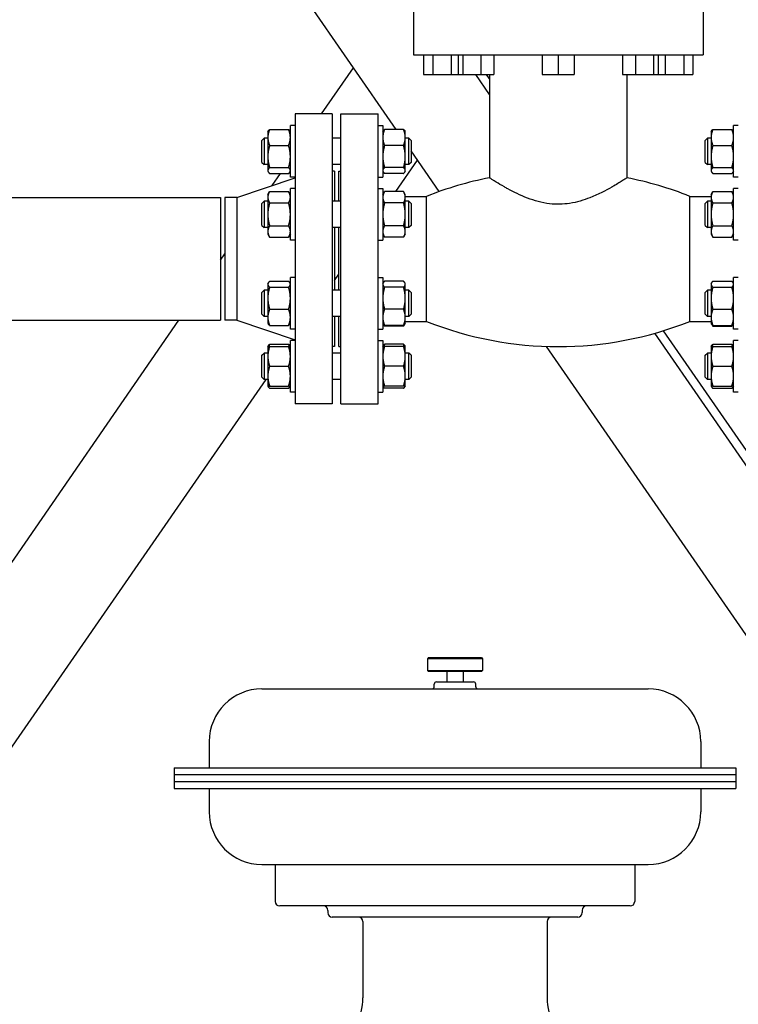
# Model space of a CAD drawing. Header units: inches. Extents: x 36 to 1719, y -84 to 1122.
# Tile 9 of 256: x 266 to 287, y 287 to 315. Entities that reach past the tile are written whole.
import ezdxf

# ---------------------------------------------------------------- set-up
doc = ezdxf.new("R2010")
doc.units = ezdxf.units.IN
doc.header["$LTSCALE"] = 48
doc.header["$MEASUREMENT"] = 0
doc.layers.add('Dimension (ANSI)', color=7, linetype='Continuous', lineweight=25)
doc.layers.add('Visible (ANSI)', color=7, linetype='Continuous', lineweight=30)
doc.styles.add('Note Text (ANSI)', font='tahoma.ttf')
doc.dimstyles.new('Architectural (ANSI)', dxfattribs={"dimscale": 48, "dimtxt": 0.125, "dimasz": 0.098425, "dimexe": 0.125, "dimexo": 0.0625, "dimgap": 0.031496, "dimtad": 0, "dimtih": 1, "dimtoh": 1, "dimdec": 4, "dimrnd": 1e-08, "dimzin": 3, "dimdsep": 46, "dimlunit": 4, "dimtxsty": 'Note Text (ANSI)', "dimcen": 0.09, "dimdle": 0.393701, "dimclrd": 256, "dimclre": 256, "dimclrt": 256, "dimadec": 0, "dimazin": 3, "dimtfac": 0.96, "dimtofl": 0, "dimtmove": 0, "dimatfit": 3, "dimfxl": 1, "dimfrac": 2, "dimtolj": 1, "dimtzin": 12, "dimlwd": -1, "dimlwe": -1, "dimarcsym": 0})

# ---------------------------------------------------------------- blocks, each defined once
blk = doc.blocks.new('*D14')
at = {"layer": 'Defpoints', "color": 0, "transparency": 16777216}
for p in [(247.914, 547.781), (114.211, 241.212), (343.663, 241.212)]:
    blk.add_point(p, dxfattribs=at)
at = {"layer": 'Dimension (ANSI)', "transparency": 16777216}
for p, q in [((244.914, 547.781), (108.211, 547.781)), ((114.211, 543.057), (114.211, 395.013)), ((114.211, 245.937), (114.211, 384.414)), ((340.663, 241.212), (108.211, 241.212))]:
    blk.add_line(p, q, dxfattribs=at)
for points in [[(113.424, 543.057), (114.999, 543.057), (114.211, 547.781)], [(113.424, 245.937), (114.999, 245.937), (114.211, 241.212)]]:
    blk.add_solid(points, dxfattribs=at)
at = {"layer": 'Dimension (ANSI)', "transparency": 16777216, "insert": (94.253, 393.501), "char_height": 6, "attachment_point": 1, "style": 'Note Text (ANSI)'}
blk.add_mtext('\\A1;25\'-6 9/16"', dxfattribs=at)

msp = doc.modelspace()

# ---------------------------------------------------------------- linework, layer by layer
at = {"layer": 'Visible (ANSI)'}
for p, q in [((277.0563, 311.41582), (239.4139, 365.81731)), ((277.5429, 315.77539), (277.5429, 313.53539)), ((285.7929, 315.77539), (285.7929, 313.53539)), ((277.5429, 313.53539), (285.7929, 313.53539)), ((277.8299, 313.53539), (277.8299, 312.97539)), ((278.0939, 313.53539), (278.0939, 312.97539)), ((278.6219, 313.53539), (278.6219, 312.97539)), ((278.81737, 313.53539), (278.81737, 312.97539)), ((278.95403, 313.53539), (278.95403, 312.97539)), ((279.46404, 313.53539), (279.46404, 312.97539)), ((279.83739, 313.53539), (279.83739, 312.97539)), ((281.21064, 313.53539), (281.21064, 312.97539)), ((281.6679, 313.53539), (281.6679, 312.97539)), ((282.12517, 313.53539), (282.12517, 312.97539)), ((283.49842, 313.53539), (283.49842, 312.97539)), ((283.87177, 313.53539), (283.87177, 312.97539)), ((284.38178, 313.53539), (284.38178, 312.97539)), ((284.51844, 313.53539), (284.51844, 312.97539)), ((284.7139, 313.53539), (284.7139, 312.97539)), ((285.2419, 313.53539), (285.2419, 312.97539)), ((285.5059, 313.53539), (285.5059, 312.97539)), ((274.92751, 311.85539), (275.83983, 313.17389)), ((277.8299, 312.97539), (278.0939, 312.97539)), ((278.0939, 312.97539), (278.6219, 312.97539)), ((278.6219, 312.97539), (278.81737, 312.97539)), ((278.81737, 312.97539), (278.95403, 312.97539)), ((278.95403, 312.97539), (279.46404, 312.97539)), ((279.7099, 312.4138), (279.32132, 312.97539)), ((279.46404, 312.97539), (279.83739, 312.97539)), ((279.7099, 312.85316), (279.62533, 312.97539)), ((279.7099, 312.97539), (279.7099, 310.03928)), ((281.21064, 312.97539), (281.6679, 312.97539)), ((281.6679, 312.97539), (282.12517, 312.97539)), ((283.49842, 312.97539), (283.87177, 312.97539)), ((283.6259, 312.97539), (283.6259, 310.03928)), ((283.87177, 312.97539), (284.38178, 312.97539)), ((284.38178, 312.97539), (284.51844, 312.97539)), ((284.51844, 312.97539), (284.7139, 312.97539)), ((284.7139, 312.97539), (285.2419, 312.97539)), ((285.2419, 312.97539), (285.5059, 312.97539)), ((275.2329, 311.85539), (274.1729, 311.85539)), ((274.1729, 311.85539), (274.1729, 303.60539)), ((275.2329, 311.85539), (275.2329, 303.60539)), ((275.4779, 311.85539), (276.5379, 311.85539)), ((275.4779, 303.60539), (275.4779, 311.85539)), ((276.5379, 303.60539), (276.5379, 311.85539)), ((274.1729, 311.52293), (274.0389, 311.52293)), ((274.0389, 310.05393), (274.0389, 311.52293)), ((276.5379, 311.52293), (276.6719, 311.52293)), ((276.6719, 311.52293), (276.6719, 310.05393)), ((286.7979, 311.52293), (286.6639, 311.52293)), ((286.6639, 310.05393), (286.6639, 311.52293)), ((273.3979, 311.35093), (273.40936, 311.37078)), ((273.3979, 311.35093), (273.3979, 311.18618)), ((273.44814, 311.41582), (273.98866, 311.41582)), ((274.0389, 311.35093), (274.02745, 311.37078)), ((276.6719, 311.35093), (276.68336, 311.37078)), ((277.26266, 311.41582), (276.72214, 311.41582)), ((277.3129, 311.35093), (277.30145, 311.37078)), ((277.3129, 311.18618), (277.3129, 311.35093)), ((286.0229, 311.35093), (286.03436, 311.37078)), ((286.0229, 311.35093), (286.0229, 311.18618)), ((286.07314, 311.41582), (286.61366, 311.41582)), ((286.6639, 311.35093), (286.65245, 311.37078)), ((273.2304, 311.10093), (273.2929, 311.16343)), ((273.2304, 310.47593), (273.2304, 311.10093)), ((273.2929, 311.16343), (273.2929, 310.41343)), ((273.3979, 311.16343), (273.2929, 311.16343)), ((273.3979, 311.18618), (273.3979, 310.64285)), ((273.44814, 310.95654), (273.98866, 310.95654)), ((275.4779, 311.16343), (275.2329, 311.16343)), ((277.26266, 310.95654), (276.72214, 310.95654)), ((277.3129, 310.64285), (277.3129, 311.18618)), ((277.4179, 311.16343), (277.3129, 311.16343)), ((277.4804, 311.10093), (277.4179, 311.16343)), ((277.4179, 310.41343), (277.4179, 311.16343)), ((277.4804, 311.10093), (277.4804, 310.47593)), ((285.8554, 311.10093), (285.9179, 311.16343)), ((285.8554, 310.47593), (285.8554, 311.10093)), ((285.9179, 311.16343), (285.9179, 310.41343)), ((286.0229, 311.16343), (285.9179, 311.16343)), ((286.0229, 311.18618), (286.0229, 310.64285)), ((286.07314, 310.95654), (286.61366, 310.95654)), ((278.28029, 309.6469), (277.4804, 310.8029)), ((273.2304, 310.47593), (273.2929, 310.41343)), ((273.3979, 310.41343), (273.2929, 310.41343)), ((273.3979, 310.64285), (273.3979, 310.2451)), ((275.4779, 310.41343), (275.2329, 310.41343)), ((277.04731, 309.64659), (277.6639, 310.53771)), ((277.3129, 310.2451), (277.3129, 310.64285)), ((277.4179, 310.41343), (277.3129, 310.41343)), ((277.4804, 310.47593), (277.4179, 310.41343)), ((285.8554, 310.47593), (285.9179, 310.41343)), ((286.0229, 310.41343), (285.9179, 310.41343)), ((286.0229, 310.64285), (286.0229, 310.2451)), ((273.3979, 310.2451), (273.3979, 310.22593)), ((273.3979, 310.22593), (273.40936, 310.20609)), ((273.44814, 310.32915), (273.98866, 310.32915)), ((273.44814, 310.16105), (273.98866, 310.16105)), ((273.51901, 309.8198), (273.75513, 310.16105)), ((274.0389, 310.22593), (274.02745, 310.20609)), ((275.2929, 310.23039), (275.2329, 310.23039)), ((275.2929, 310.23039), (275.2929, 309.37207)), ((275.4179, 310.23039), (275.4779, 310.23039)), ((275.4179, 309.37207), (275.4179, 310.23039)), ((276.6719, 310.22593), (276.68336, 310.20609)), ((277.26266, 310.32915), (276.72214, 310.32915)), ((277.26266, 310.16105), (276.72214, 310.16105)), ((277.3129, 310.22593), (277.30145, 310.20609)), ((277.3129, 310.22593), (277.3129, 310.2451)), ((286.0229, 310.2451), (286.0229, 310.22593)), ((286.0229, 310.22593), (286.03436, 310.20609)), ((286.07314, 310.32915), (286.61366, 310.32915)), ((286.07314, 310.16105), (286.61366, 310.16105)), ((286.6639, 310.22593), (286.65245, 310.20609)), ((272.5129, 309.48039), (274.1729, 310.04039)), ((274.1729, 310.05393), (274.0389, 310.05393)), ((276.5379, 310.05393), (276.6719, 310.05393)), ((286.7979, 310.05393), (286.6639, 310.05393)), ((273.3979, 309.55957), (273.44814, 309.64659)), ((273.3979, 309.55957), (273.3979, 309.48421)), ((273.44814, 309.64659), (273.98866, 309.64659)), ((274.0389, 309.55957), (273.98866, 309.64659)), ((274.1729, 309.73157), (274.0389, 309.73157)), ((274.0389, 308.26257), (274.0389, 309.73157)), ((276.5379, 309.73157), (276.6719, 309.73157)), ((276.6719, 309.73157), (276.6719, 308.26257)), ((276.6719, 309.55957), (276.72214, 309.64659)), ((277.26266, 309.64659), (276.72214, 309.64659)), ((277.3129, 309.55957), (277.26266, 309.64659)), ((277.3129, 309.48421), (277.3129, 309.55957)), ((286.0229, 309.55957), (286.07314, 309.64659)), ((286.0229, 309.55957), (286.0229, 309.48421)), ((286.07314, 309.64659), (286.61366, 309.64659)), ((286.6639, 309.55957), (286.61366, 309.64659)), ((286.7979, 309.73157), (286.6639, 309.73157)), ((286.6639, 308.26257), (286.6639, 309.73157)), ((259.2979, 309.48039), (272.0479, 309.48039)), ((272.0479, 309.48039), (272.0479, 305.98039)), ((272.5129, 309.48039), (272.1729, 309.48039)), ((272.1729, 309.48039), (272.1729, 305.98039)), ((272.5129, 309.48039), (272.5129, 305.98039)), ((273.2304, 309.30957), (273.2929, 309.37207)), ((273.2304, 308.68457), (273.2304, 309.30957)), ((273.2929, 309.37207), (273.2929, 308.62207)), ((273.3979, 309.37207), (273.2929, 309.37207)), ((273.3979, 309.48421), (273.3979, 308.99707)), ((273.44814, 309.32183), (273.98866, 309.32183)), ((275.4779, 309.37207), (275.2329, 309.37207)), ((277.26266, 309.32183), (276.72214, 309.32183)), ((277.3129, 309.51039), (277.9179, 309.51039)), ((277.3129, 308.99707), (277.3129, 309.48421)), ((277.4179, 309.37207), (277.3129, 309.37207)), ((277.4804, 309.30957), (277.4179, 309.37207)), ((277.4179, 308.62207), (277.4179, 309.37207)), ((277.4804, 309.30957), (277.4804, 308.68457)), ((277.9179, 305.95039), (277.9179, 309.51039)), ((285.4179, 309.51039), (286.0229, 309.51039)), ((285.4179, 305.95039), (285.4179, 309.51039)), ((285.8554, 309.30957), (285.9179, 309.37207)), ((285.8554, 308.68457), (285.8554, 309.30957)), ((285.9179, 309.37207), (285.9179, 308.62207)), ((286.0229, 309.37207), (285.9179, 309.37207)), ((286.0229, 309.48421), (286.0229, 308.99707)), ((286.07314, 309.32183), (286.61366, 309.32183)), ((273.3979, 308.99707), (273.3979, 308.50993)), ((277.3129, 308.50993), (277.3129, 308.99707)), ((286.0229, 308.99707), (286.0229, 308.50993)), ((273.2304, 308.68457), (273.2929, 308.62207)), ((277.4804, 308.68457), (277.4179, 308.62207)), ((285.8554, 308.68457), (285.9179, 308.62207)), ((273.3979, 308.62207), (273.2929, 308.62207)), ((273.3979, 308.50993), (273.3979, 308.43457)), ((273.3979, 308.43457), (273.44814, 308.34755)), ((273.44814, 308.67231), (273.98866, 308.67231)), ((274.0389, 308.43457), (273.98866, 308.34755)), ((275.4779, 308.62207), (275.2329, 308.62207)), ((275.2929, 308.62207), (275.2929, 306.83871)), ((275.4179, 306.83871), (275.4179, 308.62207)), ((276.6719, 308.43457), (276.72214, 308.34755)), ((277.26266, 308.67231), (276.72214, 308.67231)), ((277.3129, 308.43457), (277.26266, 308.34755)), ((277.4179, 308.62207), (277.3129, 308.62207)), ((277.3129, 308.43457), (277.3129, 308.50993)), ((286.0229, 308.62207), (285.9179, 308.62207)), ((286.0229, 308.50993), (286.0229, 308.43457)), ((286.0229, 308.43457), (286.07314, 308.34755)), ((286.07314, 308.67231), (286.61366, 308.67231)), ((286.6639, 308.43457), (286.61366, 308.34755)), ((273.44814, 308.34755), (273.98866, 308.34755)), ((274.1729, 308.26257), (274.0389, 308.26257)), ((276.5379, 308.26257), (276.6719, 308.26257)), ((277.26266, 308.34755), (276.72214, 308.34755)), ((286.07314, 308.34755), (286.61366, 308.34755)), ((286.7979, 308.26257), (286.6639, 308.26257)), ((272.0479, 307.69373), (272.1729, 307.87438)), ((275.2929, 307.11109), (275.4179, 307.29175)), ((273.3979, 307.02621), (273.40936, 307.04605)), ((273.3979, 307.02621), (273.3979, 307.00704)), ((273.3979, 307.00704), (273.3979, 306.6093)), ((273.44814, 307.0911), (273.98866, 307.0911)), ((274.0389, 307.02621), (274.02745, 307.04605)), ((274.1729, 307.19821), (274.0389, 307.19821)), ((274.0389, 305.72921), (274.0389, 307.19821)), ((276.5379, 307.19821), (276.6719, 307.19821)), ((276.6719, 307.19821), (276.6719, 305.72921)), ((276.6719, 307.02621), (276.68336, 307.04605)), ((277.26266, 307.0911), (276.72214, 307.0911)), ((277.3129, 307.02621), (277.30145, 307.04605)), ((277.3129, 307.00704), (277.3129, 307.02621)), ((277.3129, 306.6093), (277.3129, 307.00704)), ((286.0229, 307.02621), (286.03436, 307.04605)), ((286.0229, 307.02621), (286.0229, 307.00704)), ((286.0229, 307.00704), (286.0229, 306.6093)), ((286.07314, 307.0911), (286.61366, 307.0911)), ((286.6639, 307.02621), (286.65245, 307.04605)), ((286.7979, 307.19821), (286.6639, 307.19821)), ((286.6639, 305.72921), (286.6639, 307.19821)), ((273.2304, 306.77621), (273.2929, 306.83871)), ((273.2304, 306.15121), (273.2304, 306.77621)), ((273.2929, 306.83871), (273.2929, 306.08871)), ((273.3979, 306.83871), (273.2929, 306.83871)), ((273.44814, 306.92299), (273.98866, 306.92299)), ((275.4779, 306.83871), (275.2329, 306.83871)), ((277.26266, 306.92299), (276.72214, 306.92299)), ((277.4179, 306.83871), (277.3129, 306.83871)), ((277.4804, 306.77621), (277.4179, 306.83871)), ((277.4179, 306.08871), (277.4179, 306.83871)), ((277.4804, 306.77621), (277.4804, 306.15121)), ((285.8554, 306.77621), (285.9179, 306.83871)), ((285.8554, 306.15121), (285.8554, 306.77621)), ((285.9179, 306.83871), (285.9179, 306.08871)), ((286.0229, 306.83871), (285.9179, 306.83871)), ((286.07314, 306.92299), (286.61366, 306.92299)), ((273.3979, 306.6093), (273.3979, 306.06596)), ((277.3129, 306.06596), (277.3129, 306.6093)), ((286.0229, 306.6093), (286.0229, 306.06596)), ((273.44814, 306.2956), (273.98866, 306.2956)), ((277.26266, 306.2956), (276.72214, 306.2956)), ((286.07314, 306.2956), (286.61366, 306.2956)), ((259.05621, 288.91789), (270.86238, 305.98039)), ((259.2979, 305.98039), (272.0479, 305.98039)), ((272.5129, 305.98039), (272.1729, 305.98039)), ((272.5129, 305.98039), (274.1729, 305.42039)), ((273.2304, 306.15121), (273.2929, 306.08871)), ((273.3979, 306.08871), (273.2929, 306.08871)), ((273.3979, 306.06596), (273.3979, 305.90121)), ((273.3979, 305.90121), (273.40936, 305.88137)), ((274.0389, 305.90121), (274.02745, 305.88137)), ((275.4779, 306.08871), (275.2329, 306.08871)), ((275.2929, 306.08871), (275.2929, 305.23039)), ((275.4179, 305.23039), (275.4179, 306.08871)), ((276.6719, 305.90121), (276.68336, 305.88137)), ((276.68336, 305.88137), (276.72214, 305.81419)), ((277.30145, 305.88137), (277.26266, 305.81419)), ((277.3129, 305.90121), (277.30145, 305.88137)), ((277.4179, 306.08871), (277.3129, 306.08871)), ((277.3129, 305.90121), (277.3129, 306.06596)), ((277.3129, 305.95039), (277.9179, 305.95039)), ((277.4804, 306.15121), (277.4179, 306.08871)), ((285.4179, 305.95039), (286.0229, 305.95039)), ((285.8554, 306.15121), (285.9179, 306.08871)), ((286.0229, 306.08871), (285.9179, 306.08871)), ((286.0229, 306.06596), (286.0229, 305.90121)), ((286.0229, 305.90121), (286.03436, 305.88137)), ((286.03436, 305.88137), (286.07314, 305.81419)), ((286.65245, 305.88137), (286.61366, 305.81419)), ((286.6639, 305.90121), (286.65245, 305.88137)), ((273.44814, 305.83632), (273.98866, 305.83632)), ((274.1729, 305.72921), (274.0389, 305.72921)), ((276.5379, 305.72921), (276.6719, 305.72921)), ((277.26266, 305.83632), (276.72214, 305.83632)), ((277.26266, 305.81419), (276.72214, 305.81419)), ((292.9179, 293.32535), (284.41717, 305.61077)), ((292.9179, 293.76472), (284.66947, 305.6855)), ((286.07314, 305.83632), (286.61366, 305.83632)), ((286.07314, 305.81419), (286.61366, 305.81419)), ((286.7979, 305.72921), (286.6639, 305.72921)), ((274.1729, 305.40685), (274.0389, 305.40685)), ((274.0389, 303.93785), (274.0389, 305.40685)), ((274.11368, 305.40685), (274.13248, 305.43403)), ((276.5379, 305.40685), (276.6719, 305.40685)), ((276.6719, 305.40685), (276.6719, 303.93785)), ((286.7979, 305.40685), (286.6639, 305.40685)), ((286.6639, 303.93785), (286.6639, 305.40685)), ((273.2304, 304.98485), (273.2929, 305.04735)), ((273.2929, 305.04735), (273.2929, 304.29735)), ((273.3979, 305.04735), (273.2929, 305.04735)), ((273.3979, 305.23485), (273.40936, 305.25469)), ((273.3979, 305.23485), (273.3979, 304.9536)), ((273.44814, 305.29974), (273.98866, 305.29974)), ((273.44814, 305.23485), (273.98866, 305.23485)), ((274.01806, 305.26867), (274.0389, 305.29879)), ((274.0389, 305.23485), (274.02745, 305.25469)), ((275.2929, 305.23039), (275.2329, 305.23039)), ((275.4779, 305.04735), (275.2329, 305.04735)), ((275.4179, 305.23039), (275.4779, 305.23039)), ((276.6719, 305.23485), (276.68336, 305.25469)), ((277.26266, 305.29974), (276.72214, 305.29974)), ((277.26266, 305.23485), (276.72214, 305.23485)), ((277.3129, 305.23485), (277.30145, 305.25469)), ((277.3129, 304.9536), (277.3129, 305.23485)), ((277.4179, 305.04735), (277.3129, 305.04735)), ((277.4804, 304.98485), (277.4179, 305.04735)), ((277.4179, 304.29735), (277.4179, 305.04735)), ((292.65868, 288.86698), (281.33238, 305.23595)), ((285.8554, 304.98485), (285.9179, 305.04735)), ((285.9179, 305.04735), (285.9179, 304.29735)), ((286.0229, 305.04735), (285.9179, 305.04735)), ((286.0229, 305.23485), (286.03436, 305.25469)), ((286.0229, 305.23485), (286.0229, 304.9536)), ((286.07314, 305.29974), (286.61366, 305.29974)), ((286.07314, 305.23485), (286.61366, 305.23485)), ((286.6639, 305.23485), (286.65245, 305.25469)), ((273.2304, 304.35985), (273.2304, 304.98485)), ((273.3979, 304.9536), (273.3979, 304.3911)), ((277.3129, 304.3911), (277.3129, 304.9536)), ((277.4804, 304.98485), (277.4804, 304.35985)), ((285.8554, 304.35985), (285.8554, 304.98485)), ((286.0229, 304.9536), (286.0229, 304.3911)), ((273.44814, 304.67235), (273.98866, 304.67235)), ((277.26266, 304.67235), (276.72214, 304.67235)), ((286.07314, 304.67235), (286.61366, 304.67235)), ((259.23769, 283.90781), (273.34597, 304.29735)), ((273.2304, 304.35985), (273.2929, 304.29735)), ((273.3979, 304.29735), (273.2929, 304.29735)), ((273.3979, 304.3911), (273.3979, 304.10985)), ((275.4779, 304.29735), (275.2329, 304.29735)), ((277.3129, 304.10985), (277.3129, 304.3911)), ((277.4179, 304.29735), (277.3129, 304.29735)), ((277.4804, 304.35985), (277.4179, 304.29735)), ((285.8554, 304.35985), (285.9179, 304.29735)), ((286.0229, 304.29735), (285.9179, 304.29735)), ((286.0229, 304.3911), (286.0229, 304.10985)), ((273.3979, 304.10985), (273.40936, 304.09001)), ((273.44814, 304.10985), (273.98866, 304.10985)), ((273.44814, 304.04496), (273.98866, 304.04496)), ((274.0389, 304.10985), (274.02745, 304.09001)), ((274.1729, 303.93785), (274.0389, 303.93785)), ((276.5379, 303.93785), (276.6719, 303.93785)), ((276.6719, 304.10985), (276.68336, 304.09001)), ((277.26266, 304.10985), (276.72214, 304.10985)), ((277.26266, 304.04496), (276.72214, 304.04496)), ((277.3129, 304.10985), (277.30145, 304.09001)), ((286.0229, 304.10985), (286.03436, 304.09001)), ((286.07314, 304.10985), (286.61366, 304.10985)), ((286.07314, 304.04496), (286.61366, 304.04496)), ((286.6639, 304.10985), (286.65245, 304.09001)), ((286.7979, 303.93785), (286.6639, 303.93785)), ((275.2329, 303.60539), (274.1729, 303.60539)), ((275.4779, 303.60539), (276.5379, 303.60539)), ((277.9704, 296.37589), (277.9404, 296.34589)), ((277.9704, 296.37589), (279.4854, 296.37589)), ((279.4854, 296.37589), (279.5154, 296.34589)), ((279.5154, 296.34589), (277.9404, 296.34589)), ((277.9404, 296.34589), (277.9404, 296.01189)), ((279.5154, 296.34589), (279.5154, 296.01189)), ((277.9704, 295.98189), (277.9404, 296.01189)), ((277.9404, 296.01189), (279.5154, 296.01189)), ((279.4854, 295.98189), (277.9704, 295.98189)), ((278.4919, 295.98189), (278.4919, 295.68189)), ((278.9639, 295.98189), (278.9639, 295.68189)), ((279.4854, 295.98189), (279.5154, 296.01189)), ((278.1374, 295.54489), (278.1374, 295.62189)), ((278.1974, 295.68189), (279.2584, 295.68189)), ((279.3184, 295.54489), (279.3184, 295.62189)), ((273.2279, 295.48489), (284.2279, 295.48489)), ((271.7279, 293.98489), (271.7279, 293.24089)), ((285.7279, 293.98489), (285.7279, 293.24089)), ((270.7279, 293.24089), (270.7279, 293.04389)), ((270.7279, 293.24089), (286.7279, 293.24089)), ((270.7279, 293.04439), (270.7279, 292.84689)), ((270.7279, 293.04439), (286.7279, 293.04439)), ((270.7279, 293.04389), (286.7279, 293.04389)), ((286.7279, 293.24089), (286.7279, 293.04389)), ((286.7279, 293.04439), (286.7279, 292.84689)), ((270.7279, 292.84689), (270.7279, 292.64989)), ((270.7279, 292.84689), (286.7279, 292.84689)), ((270.7279, 292.84689), (286.7279, 292.84689)), ((286.7279, 292.84689), (286.7279, 292.64989)), ((270.7279, 292.64989), (286.7279, 292.64989)), ((271.7279, 292.64989), (271.7279, 291.98489)), ((285.7279, 292.64989), (285.7279, 291.98489)), ((273.2279, 290.48489), (284.2279, 290.48489)), ((273.6099, 290.48489), (273.6099, 289.42889)), ((283.8459, 290.48489), (283.8459, 289.42889)), ((283.7209, 289.30389), (273.7349, 289.30389)), ((275.1029, 289.17889), (275.1029, 289.11389)), ((282.3529, 289.17889), (282.3529, 289.11389)), ((282.2279, 288.98889), (275.2279, 288.98889)), ((276.1029, 288.86389), (276.1029, 286.68507)), ((281.3529, 288.86389), (281.3529, 286.68507))]:
    msp.add_line(p, q, dxfattribs=at)
for centre, radius, start, end in [((281.6679, 300.10477), 10.12562, 101.149565, 111.737051), ((281.6679, 300.10477), 10.12563, 68.262949, 78.850435), ((281.6679, 315.35602), 10.12562, 248.262949, 291.737051), ((278.0774, 295.54489), 0.06, 270, 0), ((278.1974, 295.62189), 0.06, 90, 180), ((279.2584, 295.62189), 0.06, 0, 90), ((279.3784, 295.54489), 0.06, 180, 270), ((273.2279, 293.98489), 1.5, 90, 180), ((284.2279, 293.98489), 1.5, 0, 90), ((273.2279, 291.98489), 1.5, 180, 270), ((284.2279, 291.98489), 1.5, 270, 0), ((273.7349, 289.42889), 0.125, 180, 270), ((283.7209, 289.42889), 0.125, 270, 0), ((274.9779, 289.17889), 0.125, 0, 90), ((275.2279, 289.11389), 0.125, 180, 270), ((282.2279, 289.11389), 0.125, 270, 0), ((282.4779, 289.17889), 0.125, 90, 180), ((275.9779, 288.86389), 0.125, 0, 90), ((281.4779, 288.86389), 0.125, 90, 180), ((274.6029, 286.68507), 1.5, 300, 0), ((282.8529, 286.68507), 1.5, 180, 240)]:
    msp.add_arc(centre, radius, start, end, dxfattribs=at)
for points, weights in [([(273.44814, 311.41582), (273.3979, 311.29276), (273.3979, 311.18618)], [1, 1.0379548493, 1]), ([(273.40936, 311.37078), (273.42165, 311.39207), (273.44814, 311.41582)], [1.01895290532, 1.01965956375, 1]), ([(273.98866, 311.41582), (274.01515, 311.39207), (274.02745, 311.37078)], [1, 1.01965956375, 1.01895290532]), ([(274.0389, 311.18618), (274.0389, 311.29276), (273.98866, 311.41582)], [1, 1.0379548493, 1]), ([(276.72214, 311.41582), (276.6719, 311.29276), (276.6719, 311.18618)], [1, 1.0379548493, 1]), ([(276.68336, 311.37078), (276.69565, 311.39207), (276.72214, 311.41582)], [1.01895290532, 1.01965956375, 1]), ([(277.3129, 311.18618), (277.3129, 311.29276), (277.26266, 311.41582)], [1, 1.0379548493, 1]), ([(277.26266, 311.41582), (277.28915, 311.39207), (277.30145, 311.37078)], [1, 1.01965956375, 1.01895290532]), ([(286.07314, 311.41582), (286.0229, 311.29276), (286.0229, 311.18618)], [1, 1.0379548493, 1]), ([(286.03436, 311.37078), (286.04665, 311.39207), (286.07314, 311.41582)], [1.01895290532, 1.01965956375, 1]), ([(286.61366, 311.41582), (286.64015, 311.39207), (286.65245, 311.37078)], [1, 1.01965956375, 1.01895290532]), ([(286.6639, 311.18618), (286.6639, 311.29276), (286.61366, 311.41582)], [1, 1.0379548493, 1]), ([(273.3979, 311.18618), (273.3979, 311.0796), (273.44814, 310.95654)], [1, 1.0379548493, 1]), ([(273.44814, 310.95654), (273.3979, 310.78843), (273.3979, 310.64285)], [1, 1.0379548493, 1]), ([(273.98866, 310.95654), (274.0389, 311.0796), (274.0389, 311.18618)], [1, 1.0379548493, 1]), ([(274.0389, 310.64285), (274.0389, 310.78843), (273.98866, 310.95654)], [1, 1.0379548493, 1]), ([(276.6719, 311.18618), (276.6719, 311.0796), (276.72214, 310.95654)], [1, 1.0379548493, 1]), ([(276.72214, 310.95654), (276.6719, 310.78843), (276.6719, 310.64285)], [1, 1.0379548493, 1]), ([(277.26266, 310.95654), (277.3129, 311.0796), (277.3129, 311.18618)], [1, 1.0379548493, 1]), ([(277.3129, 310.64285), (277.3129, 310.78843), (277.26266, 310.95654)], [1, 1.0379548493, 1]), ([(286.0229, 311.18618), (286.0229, 311.0796), (286.07314, 310.95654)], [1, 1.0379548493, 1]), ([(286.07314, 310.95654), (286.0229, 310.78843), (286.0229, 310.64285)], [1, 1.0379548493, 1]), ([(286.61366, 310.95654), (286.6639, 311.0796), (286.6639, 311.18618)], [1, 1.0379548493, 1]), ([(286.6639, 310.64285), (286.6639, 310.78843), (286.61366, 310.95654)], [1, 1.0379548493, 1]), ([(273.3979, 310.64285), (273.3979, 310.49726), (273.44814, 310.32915)], [1, 1.0379548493, 1]), ([(273.98866, 310.32915), (274.0389, 310.49726), (274.0389, 310.64285)], [1, 1.0379548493, 1]), ([(276.6719, 310.64285), (276.6719, 310.49726), (276.72214, 310.32915)], [1, 1.0379548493, 1]), ([(277.26266, 310.32915), (277.3129, 310.49726), (277.3129, 310.64285)], [1, 1.0379548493, 1]), ([(286.0229, 310.64285), (286.0229, 310.49726), (286.07314, 310.32915)], [1, 1.0379548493, 1]), ([(286.61366, 310.32915), (286.6639, 310.49726), (286.6639, 310.64285)], [1, 1.0379548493, 1]), ([(273.44814, 310.32915), (273.3979, 310.28411), (273.3979, 310.2451)], [1, 1.0379548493, 1]), ([(273.3979, 310.2451), (273.3979, 310.20609), (273.44814, 310.16105)], [1, 1.0379548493, 1]), ([(274.0389, 310.2451), (274.0389, 310.28411), (273.98866, 310.32915)], [1, 1.0379548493, 1]), ([(273.98866, 310.16105), (274.0389, 310.20609), (274.0389, 310.2451)], [1, 1.0379548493, 1]), ([(276.72214, 310.32915), (276.6719, 310.28411), (276.6719, 310.2451)], [1, 1.0379548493, 1]), ([(276.6719, 310.2451), (276.6719, 310.20609), (276.72214, 310.16105)], [1, 1.0379548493, 1]), ([(277.3129, 310.2451), (277.3129, 310.28411), (277.26266, 310.32915)], [1, 1.0379548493, 1]), ([(277.26266, 310.16105), (277.3129, 310.20609), (277.3129, 310.2451)], [1, 1.0379548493, 1]), ([(286.07314, 310.32915), (286.0229, 310.28411), (286.0229, 310.2451)], [1, 1.0379548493, 1]), ([(286.0229, 310.2451), (286.0229, 310.20609), (286.07314, 310.16105)], [1, 1.0379548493, 1]), ([(286.6639, 310.2451), (286.6639, 310.28411), (286.61366, 310.32915)], [1, 1.0379548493, 1]), ([(286.61366, 310.16105), (286.6639, 310.20609), (286.6639, 310.2451)], [1, 1.0379548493, 1]), ([(273.44814, 309.64659), (273.3979, 309.55957), (273.3979, 309.48421)], [1, 1.0379548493, 1]), ([(274.0389, 309.48421), (274.0389, 309.55957), (273.98866, 309.64659)], [1, 1.0379548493, 1]), ([(276.72214, 309.64659), (276.6719, 309.55957), (276.6719, 309.48421)], [1, 1.0379548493, 1]), ([(277.3129, 309.48421), (277.3129, 309.55957), (277.26266, 309.64659)], [1, 1.0379548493, 1]), ([(286.07314, 309.64659), (286.0229, 309.55957), (286.0229, 309.48421)], [1, 1.0379548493, 1]), ([(286.6639, 309.48421), (286.6639, 309.55957), (286.61366, 309.64659)], [1, 1.0379548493, 1]), ([(273.3979, 309.48421), (273.3979, 309.40885), (273.44814, 309.32183)], [1, 1.0379548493, 1]), ([(273.44814, 309.32183), (273.3979, 309.1478), (273.3979, 308.99707)], [1, 1.0379548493, 1]), ([(273.98866, 309.32183), (274.0389, 309.40885), (274.0389, 309.48421)], [1, 1.0379548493, 1]), ([(274.0389, 308.99707), (274.0389, 309.1478), (273.98866, 309.32183)], [1, 1.0379548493, 1]), ([(276.6719, 309.48421), (276.6719, 309.40885), (276.72214, 309.32183)], [1, 1.0379548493, 1]), ([(276.72214, 309.32183), (276.6719, 309.1478), (276.6719, 308.99707)], [1, 1.0379548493, 1]), ([(277.26266, 309.32183), (277.3129, 309.40885), (277.3129, 309.48421)], [1, 1.0379548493, 1]), ([(277.3129, 308.99707), (277.3129, 309.1478), (277.26266, 309.32183)], [1, 1.0379548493, 1]), ([(286.0229, 309.48421), (286.0229, 309.40885), (286.07314, 309.32183)], [1, 1.0379548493, 1]), ([(286.07314, 309.32183), (286.0229, 309.1478), (286.0229, 308.99707)], [1, 1.0379548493, 1]), ([(286.61366, 309.32183), (286.6639, 309.40885), (286.6639, 309.48421)], [1, 1.0379548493, 1]), ([(286.6639, 308.99707), (286.6639, 309.1478), (286.61366, 309.32183)], [1, 1.0379548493, 1]), ([(273.3979, 308.99707), (273.3979, 308.84635), (273.44814, 308.67231)], [1, 1.0379548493, 1]), ([(273.98866, 308.67231), (274.0389, 308.84635), (274.0389, 308.99707)], [1, 1.0379548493, 1]), ([(276.6719, 308.99707), (276.6719, 308.84635), (276.72214, 308.67231)], [1, 1.0379548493, 1]), ([(277.26266, 308.67231), (277.3129, 308.84635), (277.3129, 308.99707)], [1, 1.0379548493, 1]), ([(286.0229, 308.99707), (286.0229, 308.84635), (286.07314, 308.67231)], [1, 1.0379548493, 1]), ([(286.61366, 308.67231), (286.6639, 308.84635), (286.6639, 308.99707)], [1, 1.0379548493, 1]), ([(273.44814, 308.67231), (273.3979, 308.5853), (273.3979, 308.50993)], [1, 1.0379548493, 1]), ([(273.3979, 308.50993), (273.3979, 308.43457), (273.44814, 308.34755)], [1, 1.0379548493, 1]), ([(274.0389, 308.50993), (274.0389, 308.5853), (273.98866, 308.67231)], [1, 1.0379548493, 1]), ([(273.98866, 308.34755), (274.0389, 308.43457), (274.0389, 308.50993)], [1, 1.0379548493, 1]), ([(276.72214, 308.67231), (276.6719, 308.5853), (276.6719, 308.50993)], [1, 1.0379548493, 1]), ([(276.6719, 308.50993), (276.6719, 308.43457), (276.72214, 308.34755)], [1, 1.0379548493, 1]), ([(277.3129, 308.50993), (277.3129, 308.5853), (277.26266, 308.67231)], [1, 1.0379548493, 1]), ([(277.26266, 308.34755), (277.3129, 308.43457), (277.3129, 308.50993)], [1, 1.0379548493, 1]), ([(286.07314, 308.67231), (286.0229, 308.5853), (286.0229, 308.50993)], [1, 1.0379548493, 1]), ([(286.0229, 308.50993), (286.0229, 308.43457), (286.07314, 308.34755)], [1, 1.0379548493, 1]), ([(286.6639, 308.50993), (286.6639, 308.5853), (286.61366, 308.67231)], [1, 1.0379548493, 1]), ([(286.61366, 308.34755), (286.6639, 308.43457), (286.6639, 308.50993)], [1, 1.0379548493, 1]), ([(273.44814, 307.0911), (273.3979, 307.04605), (273.3979, 307.00704)], [1, 1.0379548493, 1]), ([(273.3979, 307.00704), (273.3979, 306.96803), (273.44814, 306.92299)], [1, 1.0379548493, 1]), ([(274.0389, 307.00704), (274.0389, 307.04605), (273.98866, 307.0911)], [1, 1.0379548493, 1]), ([(273.98866, 306.92299), (274.0389, 306.96803), (274.0389, 307.00704)], [1, 1.0379548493, 1]), ([(276.72214, 307.0911), (276.6719, 307.04605), (276.6719, 307.00704)], [1, 1.0379548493, 1]), ([(276.6719, 307.00704), (276.6719, 306.96803), (276.72214, 306.92299)], [1, 1.0379548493, 1]), ([(277.3129, 307.00704), (277.3129, 307.04605), (277.26266, 307.0911)], [1, 1.0379548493, 1]), ([(277.26266, 306.92299), (277.3129, 306.96803), (277.3129, 307.00704)], [1, 1.0379548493, 1]), ([(286.07314, 307.0911), (286.0229, 307.04605), (286.0229, 307.00704)], [1, 1.0379548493, 1]), ([(286.0229, 307.00704), (286.0229, 306.96803), (286.07314, 306.92299)], [1, 1.0379548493, 1]), ([(286.6639, 307.00704), (286.6639, 307.04605), (286.61366, 307.0911)], [1, 1.0379548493, 1]), ([(286.61366, 306.92299), (286.6639, 306.96803), (286.6639, 307.00704)], [1, 1.0379548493, 1]), ([(273.44814, 306.92299), (273.3979, 306.75488), (273.3979, 306.6093)], [1, 1.0379548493, 1]), ([(274.0389, 306.6093), (274.0389, 306.75488), (273.98866, 306.92299)], [1, 1.0379548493, 1]), ([(276.72214, 306.92299), (276.6719, 306.75488), (276.6719, 306.6093)], [1, 1.0379548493, 1]), ([(277.3129, 306.6093), (277.3129, 306.75488), (277.26266, 306.92299)], [1, 1.0379548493, 1]), ([(286.07314, 306.92299), (286.0229, 306.75488), (286.0229, 306.6093)], [1, 1.0379548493, 1]), ([(286.6639, 306.6093), (286.6639, 306.75488), (286.61366, 306.92299)], [1, 1.0379548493, 1]), ([(273.3979, 306.6093), (273.3979, 306.46371), (273.44814, 306.2956)], [1, 1.0379548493, 1]), ([(273.98866, 306.2956), (274.0389, 306.46371), (274.0389, 306.6093)], [1, 1.0379548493, 1]), ([(276.6719, 306.6093), (276.6719, 306.46371), (276.72214, 306.2956)], [1, 1.0379548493, 1]), ([(277.26266, 306.2956), (277.3129, 306.46371), (277.3129, 306.6093)], [1, 1.0379548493, 1]), ([(286.0229, 306.6093), (286.0229, 306.46371), (286.07314, 306.2956)], [1, 1.0379548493, 1]), ([(286.61366, 306.2956), (286.6639, 306.46371), (286.6639, 306.6093)], [1, 1.0379548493, 1]), ([(273.44814, 306.2956), (273.3979, 306.17254), (273.3979, 306.06596)], [1, 1.0379548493, 1]), ([(274.0389, 306.06596), (274.0389, 306.17254), (273.98866, 306.2956)], [1, 1.0379548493, 1]), ([(276.72214, 306.2956), (276.6719, 306.17254), (276.6719, 306.06596)], [1, 1.0379548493, 1]), ([(277.3129, 306.06596), (277.3129, 306.17254), (277.26266, 306.2956)], [1, 1.0379548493, 1]), ([(286.07314, 306.2956), (286.0229, 306.17254), (286.0229, 306.06596)], [1, 1.0379548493, 1]), ([(286.6639, 306.06596), (286.6639, 306.17254), (286.61366, 306.2956)], [1, 1.0379548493, 1]), ([(273.3979, 306.06596), (273.3979, 305.95939), (273.44814, 305.83632)], [1, 1.0379548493, 1]), ([(273.44814, 305.83632), (273.42165, 305.86007), (273.40936, 305.88137)], [1, 1.01965956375, 1.01895290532]), ([(273.98866, 305.83632), (274.0389, 305.95939), (274.0389, 306.06596)], [1, 1.0379548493, 1]), ([(274.02745, 305.88137), (274.01515, 305.86007), (273.98866, 305.83632)], [1.01895290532, 1.01965956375, 1]), ([(276.6719, 306.06596), (276.6719, 305.95939), (276.72214, 305.83632)], [1, 1.0379548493, 1]), ([(276.72214, 305.83632), (276.69565, 305.86007), (276.68336, 305.88137)], [1, 1.01965956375, 1.01895290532]), ([(277.26266, 305.83632), (277.3129, 305.95939), (277.3129, 306.06596)], [1, 1.0379548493, 1]), ([(277.30145, 305.88137), (277.28915, 305.86007), (277.26266, 305.83632)], [1.01895290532, 1.01965956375, 1]), ([(286.0229, 306.06596), (286.0229, 305.95939), (286.07314, 305.83632)], [1, 1.0379548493, 1]), ([(286.07314, 305.83632), (286.04665, 305.86007), (286.03436, 305.88137)], [1, 1.01965956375, 1.01895290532]), ([(286.61366, 305.83632), (286.6639, 305.95939), (286.6639, 306.06596)], [1, 1.0379548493, 1]), ([(286.65245, 305.88137), (286.64015, 305.86007), (286.61366, 305.83632)], [1.01895290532, 1.01965956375, 1]), ([(276.69866, 305.86007), (276.70847, 305.83787), (276.72214, 305.81419)], [1.01477953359, 1.01005189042, 1]), ([(277.26266, 305.81419), (277.27634, 305.83787), (277.28615, 305.86007)], [1, 1.01005189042, 1.01477953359]), ([(286.04966, 305.86007), (286.05947, 305.83787), (286.07314, 305.81419)], [1.01477953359, 1.01005189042, 1]), ([(286.61366, 305.81419), (286.62734, 305.83787), (286.63715, 305.86007)], [1, 1.01005189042, 1.01477953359]), ([(273.3979, 305.23485), (273.3979, 305.23485), (273.44814, 305.23485)], [1, 1.0379548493, 1]), ([(273.44814, 305.23485), (273.3979, 305.08413), (273.3979, 304.9536)], [1, 1.0379548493, 1]), ([(273.40936, 305.25469), (273.42165, 305.27599), (273.44814, 305.29974)], [1.01895290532, 1.01965956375, 1]), ([(273.44814, 305.29974), (273.43447, 305.26625), (273.42466, 305.23485)], [1, 1.01005189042, 1.01477953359]), ([(274.01215, 305.23485), (274.00234, 305.26625), (273.98866, 305.29974)], [1.01477953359, 1.01005189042, 1]), ([(273.98866, 305.29974), (274.01515, 305.27599), (274.02745, 305.25469)], [1, 1.01965956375, 1.01895290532]), ([(274.0389, 304.9536), (274.0389, 305.08413), (273.98866, 305.23485)], [1, 1.0379548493, 1]), ([(273.98866, 305.23485), (274.0389, 305.23485), (274.0389, 305.23485)], [1, 1.0379548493, 1]), ([(276.6719, 305.23485), (276.6719, 305.23485), (276.72214, 305.23485)], [1, 1.0379548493, 1]), ([(276.72214, 305.23485), (276.6719, 305.08413), (276.6719, 304.9536)], [1, 1.0379548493, 1]), ([(276.68336, 305.25469), (276.69565, 305.27599), (276.72214, 305.29974)], [1.01895290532, 1.01965956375, 1]), ([(276.72214, 305.29974), (276.70847, 305.26625), (276.69866, 305.23485)], [1, 1.01005189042, 1.01477953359]), ([(277.26266, 305.29974), (277.28915, 305.27599), (277.30145, 305.25469)], [1, 1.01965956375, 1.01895290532]), ([(277.28615, 305.23485), (277.27634, 305.26625), (277.26266, 305.29974)], [1.01477953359, 1.01005189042, 1]), ([(277.26266, 305.23485), (277.3129, 305.23485), (277.3129, 305.23485)], [1, 1.0379548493, 1]), ([(277.3129, 304.9536), (277.3129, 305.08413), (277.26266, 305.23485)], [1, 1.0379548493, 1]), ([(286.0229, 305.23485), (286.0229, 305.23485), (286.07314, 305.23485)], [1, 1.0379548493, 1]), ([(286.07314, 305.23485), (286.0229, 305.08413), (286.0229, 304.9536)], [1, 1.0379548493, 1]), ([(286.03436, 305.25469), (286.04665, 305.27599), (286.07314, 305.29974)], [1.01895290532, 1.01965956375, 1]), ([(286.07314, 305.29974), (286.05947, 305.26625), (286.04966, 305.23485)], [1, 1.01005189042, 1.01477953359]), ([(286.63715, 305.23485), (286.62734, 305.26625), (286.61366, 305.29974)], [1.01477953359, 1.01005189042, 1]), ([(286.61366, 305.29974), (286.64015, 305.27599), (286.65245, 305.25469)], [1, 1.01965956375, 1.01895290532]), ([(286.6639, 304.9536), (286.6639, 305.08413), (286.61366, 305.23485)], [1, 1.0379548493, 1]), ([(286.61366, 305.23485), (286.6639, 305.23485), (286.6639, 305.23485)], [1, 1.0379548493, 1]), ([(273.3979, 304.9536), (273.3979, 304.82307), (273.44814, 304.67235)], [1, 1.0379548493, 1]), ([(273.98866, 304.67235), (274.0389, 304.82307), (274.0389, 304.9536)], [1, 1.0379548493, 1]), ([(276.6719, 304.9536), (276.6719, 304.82307), (276.72214, 304.67235)], [1, 1.0379548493, 1]), ([(277.26266, 304.67235), (277.3129, 304.82307), (277.3129, 304.9536)], [1, 1.0379548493, 1]), ([(286.0229, 304.9536), (286.0229, 304.82307), (286.07314, 304.67235)], [1, 1.0379548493, 1]), ([(286.61366, 304.67235), (286.6639, 304.82307), (286.6639, 304.9536)], [1, 1.0379548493, 1]), ([(273.44814, 304.67235), (273.3979, 304.52163), (273.3979, 304.3911)], [1, 1.0379548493, 1]), ([(274.0389, 304.3911), (274.0389, 304.52163), (273.98866, 304.67235)], [1, 1.0379548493, 1]), ([(276.72214, 304.67235), (276.6719, 304.52163), (276.6719, 304.3911)], [1, 1.0379548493, 1]), ([(277.3129, 304.3911), (277.3129, 304.52163), (277.26266, 304.67235)], [1, 1.0379548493, 1]), ([(286.07314, 304.67235), (286.0229, 304.52163), (286.0229, 304.3911)], [1, 1.0379548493, 1]), ([(286.6639, 304.3911), (286.6639, 304.52163), (286.61366, 304.67235)], [1, 1.0379548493, 1]), ([(273.3979, 304.3911), (273.3979, 304.26057), (273.44814, 304.10985)], [1, 1.0379548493, 1]), ([(273.98866, 304.10985), (274.0389, 304.26057), (274.0389, 304.3911)], [1, 1.0379548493, 1]), ([(276.6719, 304.3911), (276.6719, 304.26057), (276.72214, 304.10985)], [1, 1.0379548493, 1]), ([(277.26266, 304.10985), (277.3129, 304.26057), (277.3129, 304.3911)], [1, 1.0379548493, 1]), ([(286.0229, 304.3911), (286.0229, 304.26057), (286.07314, 304.10985)], [1, 1.0379548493, 1]), ([(286.61366, 304.10985), (286.6639, 304.26057), (286.6639, 304.3911)], [1, 1.0379548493, 1]), ([(273.44814, 304.10985), (273.3979, 304.10985), (273.3979, 304.10985)], [1, 1.0379548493, 1]), ([(273.40071, 304.10985), (273.40952, 304.0796), (273.44814, 304.04496)], [1.01375847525, 1.02892942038, 1]), ([(274.0389, 304.10985), (274.0389, 304.10985), (273.98866, 304.10985)], [1, 1.0379548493, 1]), ([(273.98866, 304.04496), (274.02729, 304.0796), (274.0361, 304.10985)], [1, 1.02892942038, 1.01375847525]), ([(276.72214, 304.10985), (276.6719, 304.10985), (276.6719, 304.10985)], [1, 1.0379548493, 1]), ([(276.67471, 304.10985), (276.68352, 304.0796), (276.72214, 304.04496)], [1.01375847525, 1.02892942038, 1]), ([(277.3129, 304.10985), (277.3129, 304.10985), (277.26266, 304.10985)], [1, 1.0379548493, 1]), ([(277.26266, 304.04496), (277.30129, 304.0796), (277.3101, 304.10985)], [1, 1.02892942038, 1.01375847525]), ([(286.07314, 304.10985), (286.0229, 304.10985), (286.0229, 304.10985)], [1, 1.0379548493, 1]), ([(286.02571, 304.10985), (286.03452, 304.0796), (286.07314, 304.04496)], [1.01375847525, 1.02892942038, 1]), ([(286.6639, 304.10985), (286.6639, 304.10985), (286.61366, 304.10985)], [1, 1.0379548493, 1]), ([(286.61366, 304.04496), (286.65229, 304.0796), (286.6611, 304.10985)], [1, 1.02892942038, 1.01375847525])]:
    msp.add_rational_spline(points, weights, degree=2, dxfattribs=at)
for points, knots in [([(279.84593, 309.95228), (279.82119, 309.96781), (279.79944, 309.98163), (279.75385, 310.01077), (279.73399, 310.02364), (279.71411, 310.03654), (279.7099, 310.03928), (279.7099, 310.03928)], [-1.93096239, -1.93096239, -1.93096239, -1.93096239, -1.37789058, -1.37789058, -0.56473912, -0.56473912, 0, 0, 0, 0]), ([(280.13593, 309.77831), (280.04593, 309.8296), (279.96703, 309.87721), (279.882, 309.92972), (279.86323, 309.94142), (279.84593, 309.95228)], [-3.56476385, -3.56476385, -3.56476385, -3.56476385, -2.3178517, -2.3178517, -1.93096239, -1.93096239, -1.93096239, -1.93096239]), ([(283.6259, 310.03928), (283.6259, 310.03928), (283.62585, 310.03924), (283.62478, 310.03855), (283.61957, 310.03515), (283.5959, 310.01981), (283.57264, 310.00475), (283.5253, 309.97461), (283.50847, 309.96396), (283.48988, 309.95228)], [-18.52820071, -18.52820071, -18.52820071, -18.52820071, -18.44987764, -18.44987764, -17.75672551, -17.75672551, -16.74500226, -16.74500226, -16.27662174, -16.27662174, -16.27662174, -16.27662174]), ([(283.19988, 309.77831), (283.19804, 309.77726), (283.1962, 309.77621), (283.02045, 309.67626), (282.80657, 309.56399), (282.39602, 309.40291), (282.20177, 309.34265), (281.8065, 309.28124), (281.61641, 309.27661), (281.19996, 309.32543), (280.98676, 309.38651), (280.58888, 309.53874), (280.3977, 309.63385), (280.199, 309.74268), (280.16681, 309.76071), (280.13593, 309.77831)], [-14.46768657, -14.46768657, -14.46768657, -14.46768657, -14.43999136, -14.43999136, -11.83566402, -11.83566402, -9.89103328, -9.89103328, -8.14214843, -8.14214843, -6.11062283, -6.11062283, -3.99260723, -3.99260723, -3.56476385, -3.56476385, -3.56476385, -3.56476385])]:
    msp.add_open_spline(points, degree=3, knots=knots, dxfattribs=at)
msp.add_open_spline([(283.48988, 309.95228), (283.41807, 309.9072), (283.31999, 309.84676), (283.19988, 309.77831)], degree=3, dxfattribs=at)

# ---------------------------------------------------------------- dimensions: what is measured, and where the dimension line sits
at = {"layer": 'Dimension (ANSI)'}
dim = msp.add_linear_dim(base=(114.2113, 241.21219), p1=(247.9139, 547.78139), p2=(343.6629, 241.21219), angle=90, dimstyle='Architectural (ANSI)', override={"dimgap": 0.031496, "dimdec": 4, "dimlfac": 1, "dimtol": 0, "dimlim": 0, "dimtp": 0, "dimtm": 0, "dimtdec": 2, "dimatfit": 1}, dxfattribs=at)
dim.commit()
dim.dimension.update_dxf_attribs({"geometry": '*D14', "text_midpoint": (114.2113, 389.7132), "dimtype": 160})

doc.saveas('drawing.dxf')
